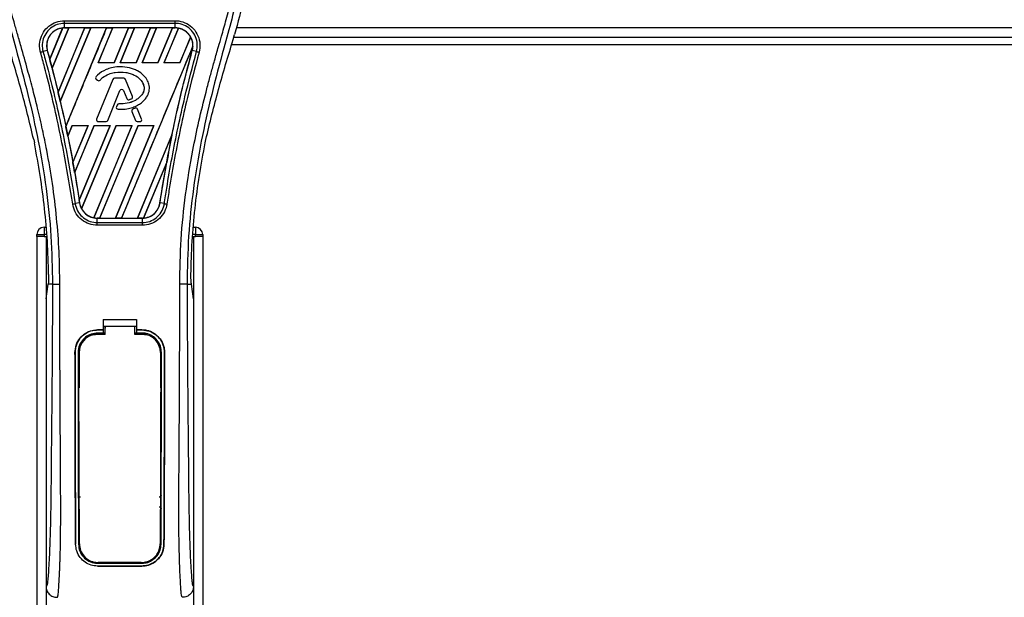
# Model space of a CAD drawing. Header units: millimetres. Extents: x 0 to 420, y 0 to 297.
# Tile 76 of 133: x 162 to 172, y 230 to 236. Entities that reach past the tile are written whole.
import ezdxf

# ---------------------------------------------------------------- set-up
doc = ezdxf.new("R2010")
doc.units = ezdxf.units.MM

msp = doc.modelspace()

# ---------------------------------------------------------------- linework, layer by layer
at = {"color": 7, "linetype": 'Continuous', "lineweight": 25}
for p, q in [((162.19048, 236.18309), (163.40122, 236.18309)), ((162.19048, 236.10409), (162.19048, 236.15362)), ((163.40122, 236.15362), (162.19048, 236.15362)), ((163.40122, 236.10409), (163.40122, 236.15362)), ((162.02906, 235.76083), (162.17055, 236.10273)), ((162.17122, 236.10305), (162.0291, 235.75994)), ((162.05461, 235.66339), (162.23712, 236.104)), ((162.23756, 236.10375), (162.05488, 235.66308)), ((162.41116, 236.10375), (162.12037, 235.40134)), ((162.1204, 235.40048), (162.4118, 236.104)), ((162.47731, 236.104), (162.14419, 235.29977)), ((162.14444, 235.29946), (162.47775, 236.10375)), ((163.40122, 236.10409), (162.19048, 236.10409)), ((162.19048, 236.104), (162.19048, 236.10409)), ((162.19048, 236.104), (162.23712, 236.104)), ((162.20512, 235.02514), (162.65199, 236.104)), ((162.23712, 236.104), (162.23756, 236.10375)), ((162.41116, 236.10375), (162.23756, 236.10375)), ((162.4118, 236.104), (162.41116, 236.10375)), ((162.4118, 236.104), (162.47731, 236.104)), ((162.47775, 236.10375), (162.47731, 236.104)), ((162.65135, 236.10375), (162.47775, 236.10375)), ((162.7175, 236.104), (162.55868, 235.72058)), ((162.55924, 235.72096), (162.71794, 236.10375)), ((162.65199, 236.104), (162.65135, 236.10375)), ((162.65199, 236.104), (162.7175, 236.104)), ((162.71794, 236.10375), (162.7175, 236.104)), ((162.89154, 236.10375), (162.71794, 236.10375)), ((162.89154, 236.10375), (162.73312, 235.72096)), ((162.73337, 235.72058), (162.89218, 236.104)), ((162.95769, 236.104), (162.79887, 235.72058)), ((162.79943, 235.72096), (162.95813, 236.10375)), ((162.89218, 236.104), (162.89154, 236.10375)), ((162.89218, 236.104), (162.95769, 236.104)), ((162.95813, 236.10375), (162.95769, 236.104)), ((163.13173, 236.10375), (162.95813, 236.10375)), ((163.13173, 236.10375), (162.97331, 235.72096)), ((162.97356, 235.72058), (163.13237, 236.104)), ((163.19788, 236.104), (163.03906, 235.72058)), ((163.03962, 235.72096), (163.19832, 236.10375)), ((163.13237, 236.104), (163.13173, 236.10375)), ((163.13237, 236.104), (163.19788, 236.104)), ((163.19832, 236.10375), (163.19788, 236.104)), ((163.37192, 236.10375), (163.19832, 236.10375)), ((163.37192, 236.10375), (163.2135, 235.72096)), ((163.21375, 235.72058), (163.37256, 236.104)), ((163.43672, 236.10074), (163.27925, 235.72058)), ((163.27981, 235.72096), (163.43712, 236.10041)), ((163.37256, 236.104), (163.37192, 236.10375)), ((163.37256, 236.104), (163.40122, 236.104)), ((163.40122, 236.104), (163.40122, 236.10409)), ((164.03628, 235.97548), (164.05235, 236.03167)), ((207.07305, 236.10388), (164.07001, 236.10388)), ((163.57099, 236.00435), (163.45369, 235.72096)), ((163.45394, 235.72058), (163.57138, 236.00411)), ((164.02064, 235.92232), (207.12242, 235.92232)), ((164.04415, 236.00301), (207.09891, 236.00301)), ((162.00247, 235.8573), (161.95626, 235.84525)), ((162.00281, 235.8574), (162.00247, 235.8573)), ((162.00281, 235.8574), (162.02906, 235.76083)), ((163.59606, 235.90554), (162.81568, 234.02154)), ((163.58889, 235.8574), (163.58924, 235.8573)), ((163.63545, 235.84525), (163.58924, 235.8573)), ((162.0291, 235.75994), (162.02906, 235.76083)), ((162.55924, 235.72096), (162.55868, 235.72058)), ((162.73337, 235.72058), (162.55868, 235.72058)), ((162.73312, 235.72096), (162.55924, 235.72096)), ((162.73337, 235.72058), (162.73312, 235.72096)), ((162.79943, 235.72096), (162.79887, 235.72058)), ((162.97356, 235.72058), (162.79887, 235.72058)), ((162.97331, 235.72096), (162.79943, 235.72096)), ((162.97356, 235.72058), (162.97331, 235.72096)), ((163.03962, 235.72096), (163.03906, 235.72058)), ((163.21375, 235.72058), (163.03906, 235.72058)), ((163.2135, 235.72096), (163.03962, 235.72096)), ((163.21375, 235.72058), (163.2135, 235.72096)), ((163.27981, 235.72096), (163.27925, 235.72058)), ((163.45394, 235.72058), (163.27925, 235.72058)), ((163.45369, 235.72096), (163.27981, 235.72096)), ((163.45394, 235.72058), (163.45369, 235.72096)), ((162.05488, 235.66308), (162.05461, 235.66339)), ((162.05488, 235.66308), (162.12037, 235.40134)), ((162.80073, 235.6785), (162.80073, 235.67864)), ((162.53654, 235.57062), (162.53643, 235.57072)), ((162.53881, 235.54169), (162.53872, 235.54158)), ((162.53872, 235.54158), (162.5519, 235.53058)), ((162.53881, 235.54169), (162.55199, 235.53069)), ((162.71929, 235.54054), (162.54208, 235.10652)), ((162.71942, 235.54048), (162.54221, 235.10646)), ((162.55199, 235.53069), (162.5519, 235.53058)), ((162.58029, 235.53295), (162.58039, 235.53286)), ((162.71942, 235.54048), (162.71929, 235.54054)), ((162.7382, 235.5531), (162.7382, 235.55324)), ((162.83905, 235.55324), (162.7382, 235.55324)), ((162.83905, 235.5531), (162.7382, 235.5531)), ((162.83905, 235.5531), (162.83905, 235.55324)), ((162.85783, 235.54048), (162.85796, 235.54054)), ((162.93392, 235.35414), (162.85783, 235.54048)), ((162.93405, 235.35419), (162.85796, 235.54054)), ((162.1204, 235.40048), (162.12037, 235.40134)), ((162.66395, 235.09113), (162.79738, 235.41794)), ((162.66408, 235.09107), (162.79751, 235.41789)), ((162.79738, 235.41794), (162.79751, 235.41789)), ((162.83546, 235.41794), (162.83533, 235.41789)), ((162.83533, 235.41789), (162.87129, 235.32983)), ((162.83546, 235.41794), (162.87142, 235.32988)), ((162.14444, 235.29946), (162.14419, 235.29977)), ((162.78533, 235.27124), (162.78533, 235.27138)), ((162.87142, 235.32988), (162.87129, 235.32983)), ((162.8961, 235.31815), (162.89614, 235.31801)), ((162.92286, 235.32771), (162.92291, 235.32758)), ((162.93392, 235.35414), (162.93405, 235.35419)), ((162.7665, 235.25884), (162.7593, 235.24162)), ((162.75943, 235.24157), (162.7593, 235.24162)), ((162.76663, 235.25879), (162.75943, 235.24157)), ((162.76663, 235.25879), (162.7665, 235.25884)), ((162.77696, 235.21348), (162.77695, 235.21334)), ((162.92912, 235.18854), (162.92899, 235.18849)), ((162.92899, 235.18849), (162.96876, 235.09107)), ((162.92912, 235.18854), (162.9689, 235.09113)), ((162.96416, 235.22542), (162.93984, 235.21498)), ((162.9399, 235.21485), (162.93984, 235.21498)), ((162.96421, 235.22529), (162.9399, 235.21485)), ((162.96421, 235.22529), (162.96416, 235.22542)), ((162.991, 235.21432), (162.99113, 235.21438)), ((163.03504, 235.10646), (162.991, 235.21432)), ((163.03517, 235.10652), (162.99113, 235.21438)), ((162.54221, 235.10646), (162.54208, 235.10652)), ((162.56099, 235.07851), (162.56099, 235.07837)), ((162.56099, 235.07851), (162.64517, 235.07851)), ((162.56099, 235.07837), (162.64517, 235.07837)), ((162.64517, 235.07851), (162.64517, 235.07837)), ((162.66395, 235.09113), (162.66408, 235.09107)), ((162.9689, 235.09113), (162.96876, 235.09107)), ((162.98767, 235.07851), (162.98767, 235.07837)), ((162.98767, 235.07851), (163.01626, 235.07851)), ((162.98767, 235.07837), (163.01626, 235.07837)), ((163.01626, 235.07851), (163.01626, 235.07837)), ((163.03504, 235.10646), (163.03517, 235.10652)), ((162.20512, 235.02514), (162.20511, 235.02606)), ((162.27458, 235.03469), (162.22698, 234.91977)), ((162.22724, 234.91943), (162.27482, 235.03433)), ((162.27458, 235.03469), (162.44926, 235.03469)), ((162.27458, 235.03469), (162.27482, 235.03433)), ((162.27482, 235.03433), (162.44872, 235.03433)), ((162.28244, 234.63195), (162.44926, 235.03469)), ((162.44872, 235.03433), (162.28245, 234.63303)), ((162.51477, 235.03469), (162.30212, 234.52132)), ((162.30241, 234.52091), (162.51501, 235.03433)), ((162.35136, 234.21848), (162.68945, 235.03469)), ((162.68891, 235.03433), (162.3514, 234.21982)), ((162.75496, 235.03469), (162.37749, 234.1234)), ((162.37792, 234.12313), (162.7552, 235.03433)), ((162.44872, 235.03433), (162.44926, 235.03469)), ((162.9291, 235.03433), (162.51104, 234.02549)), ((162.51147, 234.02513), (162.92964, 235.03469)), ((162.51477, 235.03469), (162.68945, 235.03469)), ((162.51477, 235.03469), (162.51501, 235.03433)), ((162.51501, 235.03433), (162.68891, 235.03433)), ((162.99515, 235.03469), (162.57549, 234.02154)), ((162.57617, 234.0218), (162.99539, 235.03433)), ((162.68891, 235.03433), (162.68945, 235.03469)), ((163.16929, 235.03433), (162.7497, 234.0218)), ((162.75017, 234.02154), (163.16983, 235.03469)), ((162.75496, 235.03469), (162.92964, 235.03469)), ((162.75496, 235.03469), (162.7552, 235.03433)), ((162.7552, 235.03433), (162.9291, 235.03433)), ((162.9291, 235.03433), (162.92964, 235.03469)), ((162.99515, 235.03469), (163.16983, 235.03469)), ((162.99515, 235.03469), (162.99539, 235.03433)), ((162.99539, 235.03433), (163.16929, 235.03433)), ((163.16929, 235.03433), (163.16983, 235.03469)), ((161.85454, 234.88078), (161.86164, 234.84706)), ((162.22724, 234.91943), (162.22698, 234.91977)), ((162.22724, 234.91943), (162.28245, 234.63303)), ((163.36698, 234.93174), (162.98989, 234.0218)), ((162.99036, 234.02154), (163.36696, 234.93074)), ((163.73006, 234.84706), (163.73716, 234.88078)), ((162.28244, 234.63195), (162.28245, 234.63303)), ((163.30969, 234.63433), (163.05605, 234.02198)), ((163.05676, 234.02229), (163.30899, 234.63158)), ((163.23546, 234.18768), (163.30899, 234.63158)), ((162.30241, 234.52091), (162.30212, 234.52132)), ((162.30241, 234.52091), (162.3514, 234.21982)), ((162.35589, 234.18763), (162.30849, 234.17985)), ((162.356, 234.18764), (162.35589, 234.18763)), ((163.23546, 234.18768), (163.23582, 234.18763)), ((163.28321, 234.17985), (163.23582, 234.18763)), ((162.54873, 234.02154), (162.54873, 234.02145)), ((162.57549, 234.02154), (162.54873, 234.02154)), ((162.54873, 233.97269), (162.54873, 234.02145)), ((162.54873, 234.02145), (163.04297, 234.02145)), ((162.57549, 234.02154), (162.57617, 234.0218)), ((162.57617, 234.0218), (162.7497, 234.0218)), ((162.7497, 234.0218), (162.75017, 234.02154)), ((162.81568, 234.02154), (162.75017, 234.02154)), ((162.81568, 234.02154), (162.81636, 234.0218)), ((162.81636, 234.0218), (162.98989, 234.0218)), ((162.98989, 234.0218), (162.99036, 234.02154)), ((163.04297, 234.02154), (162.99036, 234.02154)), ((163.04297, 234.02154), (163.04297, 234.02145)), ((163.04297, 233.97269), (163.04297, 234.02145)), ((161.96875, 233.92112), (161.96875, 233.84043)), ((161.96875, 233.92112), (161.99017, 233.92112)), ((162.54873, 233.97269), (163.04297, 233.97269)), ((163.04297, 233.94371), (162.54873, 233.94371)), ((163.60153, 233.92112), (163.62296, 233.92112)), ((163.62296, 233.92112), (163.62296, 233.84043)), ((161.88805, 233.84043), (161.96875, 233.84043)), ((161.88805, 233.82026), (161.88805, 233.84043)), ((161.88805, 233.82026), (161.88805, 199.92908)), ((161.96875, 233.82026), (161.88805, 233.82026)), ((161.96875, 233.84043), (161.96875, 233.82026)), ((161.99708, 233.84043), (161.96875, 233.84043)), ((161.96875, 233.82026), (161.99881, 233.82026)), ((161.98892, 233.82026), (161.98892, 199.92908)), ((161.98892, 233.82026), (161.99881, 233.82026)), ((163.59289, 233.82026), (163.60278, 233.82026)), ((163.59289, 233.82026), (163.62296, 233.82026)), ((163.62296, 233.84043), (163.59462, 233.84043)), ((163.60278, 233.82026), (163.60278, 199.92908)), ((163.62296, 233.82026), (163.62296, 233.84043)), ((163.62296, 233.84043), (163.70365, 233.84043)), ((163.70365, 233.82026), (163.62296, 233.82026)), ((163.70365, 233.84043), (163.70365, 233.82026)), ((163.70365, 233.82026), (163.70365, 199.92908)), ((161.98892, 233.1384), (162.01239, 233.29979)), ((162.01239, 233.29979), (162.01268, 233.30174)), ((162.05944, 233.29979), (162.01239, 233.29979)), ((163.53227, 233.29979), (163.57931, 233.29979)), ((163.57931, 233.29979), (163.57902, 233.30174)), ((163.60278, 233.1384), (163.57931, 233.29979)), ((161.98892, 233.1384), (161.98892, 229.99136)), ((163.60278, 233.1384), (163.60278, 229.99136)), ((162.61429, 232.91104), (162.97741, 232.91104)), ((162.61429, 232.91104), (162.61429, 232.79768)), ((162.97741, 232.91104), (162.97741, 232.79768)), ((162.55377, 232.79768), (162.61429, 232.79768)), ((162.55377, 232.79751), (162.55377, 232.79768)), ((162.61429, 232.79751), (162.55377, 232.79751)), ((162.61429, 232.83803), (162.63448, 232.83803)), ((162.61429, 232.79442), (162.61429, 232.76357)), ((162.63448, 232.83836), (162.95725, 232.83835)), ((162.63448, 232.83836), (162.63448, 232.81719)), ((162.95725, 232.83803), (162.97741, 232.83803)), ((162.97741, 232.79768), (163.03793, 232.79768)), ((163.03793, 232.79751), (162.97741, 232.79751)), ((162.97741, 232.79442), (162.97741, 232.76357)), ((163.03793, 232.79751), (163.03793, 232.79768)), ((162.61429, 232.76357), (162.55377, 232.76357)), ((162.55377, 232.76357), (162.55377, 232.75178)), ((162.55377, 232.75178), (162.63448, 232.75178)), ((162.63448, 232.76184), (162.61429, 232.76184)), ((162.97741, 232.76184), (162.95725, 232.76184)), ((162.95725, 232.75178), (163.03793, 232.75178)), ((163.03793, 232.76357), (162.97741, 232.76357)), ((163.03793, 232.76357), (163.03793, 232.75178)), ((162.30593, 232.5493), (162.30576, 232.5493)), ((162.33975, 232.54934), (162.35133, 232.54934)), ((162.35133, 232.54934), (162.35133, 232.16533)), ((163.24037, 232.54934), (163.24037, 232.16533)), ((163.25195, 232.54934), (163.24037, 232.54934)), ((163.28577, 232.5493), (163.28595, 232.5493)), ((162.35133, 230.83532), (162.35133, 230.45131)), ((163.24037, 230.83532), (163.24037, 230.45131)), ((162.3127, 230.45111), (162.31251, 230.45111)), ((162.34428, 230.45131), (162.35133, 230.45131)), ((163.24743, 230.45131), (163.24037, 230.45131)), ((163.279, 230.45111), (163.27919, 230.45111)), ((162.55377, 230.24351), (162.55377, 230.24634)), ((162.55377, 230.24351), (163.03793, 230.24351)), ((162.55377, 230.21291), (163.03793, 230.21291)), ((162.55377, 230.21291), (162.55377, 230.2127)), ((163.03793, 230.2127), (162.55377, 230.2127)), ((163.03793, 230.24351), (163.03793, 230.24634)), ((163.03793, 230.21291), (163.03793, 230.2127))]:
    msp.add_line(p, q, dxfattribs=at)
at = {"color": 7, "linetype": 'Continuous', "lineweight": 25, "flags": 128}
for points in [[(162.55377, 232.75178), (162.51428, 232.74789), (162.47802, 232.73707)], [(162.54169, 232.7496), (162.55379, 232.7496), (162.63448, 232.74959)], [(162.95725, 232.74958), (163.03791, 232.74959), (163.05002, 232.74959)]]:
    msp.add_lwpolyline(points, dxfattribs=at)
at = {"color": 7, "linetype": 'Continuous', "lineweight": 25}
for centre, radius, start, end in [((162.19048, 235.90913), 0.19487, 90, 95.672482), ((163.40122, 235.90913), 0.19487, 79.504419, 90), ((163.40122, 235.90913), 0.19487, 358.944799, 29.169256), ((148.38253, 232.1025), 14.12819, 14.59831, 15.003317), ((162.5518, 235.55726), 0.02043, 138.805903, 230.16689), ((162.5518, 235.55726), 0.02028, 138.805903, 230.16689), ((162.56498, 235.54626), 0.02043, 230.16689, 318.977091), ((162.56498, 235.54626), 0.02028, 230.16689, 318.977091), ((162.7382, 235.53282), 0.02043, 90, 157.790712), ((162.7382, 235.53282), 0.02028, 90, 157.790712), ((162.83905, 235.53282), 0.02043, 22.209291, 90), ((162.83905, 235.53282), 0.02028, 22.209291, 90), ((148.38253, 232.1025), 14.12819, 13.079561, 13.499245), ((162.81642, 235.41017), 0.02057, 22.209261, 157.790711), ((162.81642, 235.41017), 0.02043, 22.209261, 157.790711), ((162.78535, 235.25096), 0.02043, 90.034995, 157.290493), ((162.78535, 235.25096), 0.02028, 90.034995, 157.290493), ((162.8902, 235.33755), 0.02043, 202.209261, 286.934979), ((162.8902, 235.33755), 0.02028, 202.209261, 286.934979), ((162.91514, 235.34647), 0.02028, 292.378703, 22.209291), ((162.91514, 235.34647), 0.02043, 292.378703, 22.209291), ((162.77814, 235.23373), 0.02043, 157.290493, 266.671349), ((162.77814, 235.23373), 0.02028, 157.290493, 266.671349), ((162.9479, 235.19621), 0.02043, 113.245837, 202.209268), ((162.9479, 235.19621), 0.02028, 113.245837, 202.209268), ((162.97222, 235.20666), 0.02043, 22.209257, 113.245837), ((162.97222, 235.20666), 0.02028, 22.209257, 113.245837), ((162.56099, 235.0988), 0.02043, 157.790712, 270), ((162.56099, 235.0988), 0.02028, 157.790712, 270), ((162.64517, 235.0988), 0.02028, 270, 337.790711), ((162.64517, 235.0988), 0.02043, 270, 337.790711), ((162.98767, 235.0988), 0.02043, 202.209268, 270), ((162.98767, 235.0988), 0.02028, 202.209268, 270), ((163.01626, 235.0988), 0.02043, 270, 22.209257), ((163.01626, 235.0988), 0.02028, 270, 22.209257), ((148.38253, 232.1025), 14.12819, 11.50231, 11.938732), ((177.20917, 232.1025), 14.12819, 168.452296, 169.676611), ((148.38253, 232.1025), 14.12819, 9.857872, 10.313596), ((148.38253, 232.1025), 14.12819, 8.487123, 8.613574), ((162.54873, 234.2164), 0.19487, 188.487123, 208.505607), ((162.54873, 234.2164), 0.19487, 258.975145, 270), ((163.04297, 234.2164), 0.19487, 270, 273.848225), ((161.96875, 233.84043), 0.08069, 90, 180), ((163.62296, 233.84043), 0.08069, 0, 90), ((162.55377, 232.54934), 0.20244, 113.878461, 180), ((163.03793, 232.54934), 0.20244, 0, 90), ((162.55377, 230.45131), 0.20244, 180, 265.510795), ((163.03793, 230.45131), 0.20244, 274.489205, 0)]:
    msp.add_arc(centre, radius, start, end, dxfattribs=at)
for centre, major_axis, start_param, end_param in [((162.33881, 235.84769), (0.29669, -0.12289), 2.4758381, 2.47834817), ((163.29369, 235.95367), (0.21507, -0.08909), 1.2366218, 1.23887561), ((163.48402, 235.87484), (0.1656, -0.0686), 1.39562439, 1.39817632), ((163.22537, 235.98197), (0.35173, -0.14569), 0.21269966, 0.21779657), ((172.77925, 233.93744), (8.86053, -3.67015), 3.47055409, 3.47067314), ((190.16207, 226.73724), (25.90775, -10.73134), 3.26460707, 3.26472371), ((135.95755, 237.2491), (24.85186, -10.29398), 0.31874944, 0.31880635), ((162.46648, 234.25047), (0.16452, -0.06815), 4.52262937, 4.52551338), ((162.65681, 234.17164), (0.21616, -0.08954), 4.36914734, 4.3715621), ((162.89633, 234.27714), (0.2933, -0.12149), 5.59499393, 5.59764265)]:
    msp.add_ellipse(centre, major_axis=major_axis, ratio=0.86604739, start_param=start_param, end_param=end_param, dxfattribs=at)
for points, knots in [([(163.82434, 237.9064), (163.86955, 237.85584), (163.96092, 237.75367), (164.07612, 237.5652), (164.16397, 237.34248), (164.20306, 237.12102), (164.21036, 236.92568), (164.19893, 236.70474), (164.1507, 236.40451), (164.08727, 236.16402), (164.05235, 236.03167)], [0, 0, 0, 0, 0.10205403, 0.20624042, 0.33103623, 0.46071728, 0.54297105, 0.62526715, 0.79377332, 1, 1, 1, 1]), ([(161.71234, 237.78159), (161.70029, 237.76402), (161.66378, 237.71081), (161.60362, 237.60912), (161.54091, 237.47257), (161.49277, 237.32348), (161.45958, 237.14945), (161.44823, 236.95144), (161.46262, 236.73427), (161.50202, 236.48267), (161.56898, 236.19905), (161.67538, 235.82029), (161.79425, 235.37636), (161.90878, 234.86362), (161.99501, 234.34573), (162.05003, 233.82373), (162.0563, 233.4744), (162.05944, 233.29979)], [0, 0, 0, 0, 0.01713148, 0.05187885, 0.08678877, 0.12161717, 0.15673053, 0.20338813, 0.25034812, 0.29727092, 0.36741646, 0.43767728, 0.5502447, 0.66284727, 0.77534658, 0.88770737, 1, 1, 1, 1]), ([(162.13982, 233.29711), (162.13827, 233.41548), (162.1351, 233.65741), (162.10679, 234.02514), (162.06226, 234.39618), (162.00717, 234.71845), (161.95059, 234.99288), (161.90036, 235.21196), (161.84544, 235.42961), (161.78485, 235.65456), (161.73271, 235.83967), (161.69425, 235.9737), (161.67482, 236.04194), (161.65656, 236.10628), (161.64073, 236.16235), (161.62516, 236.21849), (161.61131, 236.27098), (161.59704, 236.32687), (161.5839, 236.3806), (161.57189, 236.43215), (161.56101, 236.48152), (161.54293, 236.56898), (161.52174, 236.69112), (161.50367, 236.85239), (161.49874, 237.00982), (161.50854, 237.16661), (161.53581, 237.31986), (161.57988, 237.46825), (161.63958, 237.6071), (161.69196, 237.70112), (161.72834, 237.75994), (161.74142, 237.78005), (161.74774, 237.78978)], [0, 0, 0, 0, 0.0757702, 0.15485711, 0.23590506, 0.31485054, 0.36399108, 0.41519555, 0.45865907, 0.50762015, 0.56426777, 0.58171923, 0.5968623, 0.60967945, 0.62453602, 0.63416312, 0.64698127, 0.65929869, 0.67111214, 0.6824202, 0.69322322, 0.70352316, 0.73970395, 0.77276709, 0.80790749, 0.84137847, 0.87484774, 0.91020132, 0.94506666, 0.98012916, 0.9903909, 1, 1, 1, 1]), ([(163.45188, 233.29711), (163.45479, 233.46121), (163.46062, 233.78935), (163.51138, 234.27924), (163.58143, 234.71005), (163.66045, 235.08323), (163.71768, 235.31856), (163.75778, 235.4725), (163.77658, 235.54312), (163.79508, 235.61121), (163.81348, 235.67781), (163.83277, 235.74678), (163.85373, 235.82095), (163.87922, 235.91012), (163.90634, 236.00476), (163.93436, 236.10356), (163.96148, 236.19916), (163.98937, 236.30478), (164.0166, 236.41626), (164.04889, 236.56543), (164.07874, 236.74493), (164.09466, 236.95843), (164.08732, 237.12313), (164.06988, 237.2414), (164.05432, 237.31693), (164.03427, 237.39277), (164.01057, 237.46495), (163.98259, 237.53607), (163.9516, 237.60395), (163.91792, 237.66909), (163.88149, 237.73149), (163.85675, 237.76939), (163.84344, 237.78978)], [0, 0, 0, 0, 0.105016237, 0.210000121, 0.3148093, 0.384175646, 0.454022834, 0.469749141, 0.485957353, 0.500782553, 0.514892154, 0.530168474, 0.546609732, 0.564206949, 0.589517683, 0.60961461, 0.629935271, 0.65313231, 0.67956677, 0.703448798, 0.750982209, 0.796278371, 0.841258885, 0.857708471, 0.87473965, 0.892246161, 0.910114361, 0.926193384, 0.945002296, 0.962976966, 0.980088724, 1, 1, 1, 1]), ([(163.87935, 237.7816), (163.89141, 237.76403), (163.92792, 237.71082), (163.98809, 237.60912), (164.05079, 237.47257), (164.09893, 237.32348), (164.13213, 237.14945), (164.14347, 236.95144), (164.12909, 236.73427), (164.08968, 236.48267), (164.02272, 236.19905), (163.91632, 235.82029), (163.79745, 235.37636), (163.68292, 234.86362), (163.59669, 234.34573), (163.54168, 233.82373), (163.5354, 233.4744), (163.53227, 233.29979)], [0, 0, 0, 0, 0.01713512, 0.05188236, 0.08679215, 0.12162042, 0.15673365, 0.20339108, 0.2503509, 0.29727352, 0.3674188, 0.43767936, 0.55024637, 0.66284852, 0.77534741, 0.88770778, 1, 1, 1, 1]), ([(161.92883, 235.83785), (161.92573, 235.85162), (161.9159, 235.89525), (161.92095, 235.97206), (161.95618, 236.05823), (162.01803, 236.12725), (162.09911, 236.17408), (162.16003, 236.18009), (162.19048, 236.18309)], [0, 0, 0, 0, 0.084823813, 0.268663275, 0.452209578, 0.635190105, 0.817669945, 1, 1, 1, 1]), ([(162.19048, 236.15362), (162.19048, 236.15362), (162.16342, 236.15362), (162.10883, 236.14437), (162.03639, 236.10426), (161.98101, 236.04228), (161.9491, 235.96532), (161.9453, 235.89679), (161.95291, 235.85742), (161.95626, 235.84525), (161.95626, 235.84525)], [0, 0, 0, 0, 0.00000543, 0.18210364, 0.36443631, 0.54739405, 0.7310397, 0.91506651, 0.99999457, 1, 1, 1, 1]), ([(163.40122, 236.18309), (163.41488, 236.18246), (163.45897, 236.18043), (163.53119, 236.15551), (163.60488, 236.09859), (163.65501, 236.0202), (163.67857, 235.929), (163.66811, 235.86824), (163.66287, 235.83787)], [0, 0, 0, 0, 0.08215471, 0.26513997, 0.44867114, 0.63249904, 0.81630092, 1, 1, 1, 1]), ([(163.63545, 235.84525), (163.63545, 235.84525), (163.64269, 235.8716), (163.64826, 235.9272), (163.62856, 236.0083), (163.58317, 236.07835), (163.51733, 236.12929), (163.45279, 236.15066), (163.41341, 236.15362), (163.40122, 236.15362), (163.40122, 236.15362)], [0, 0, 0, 0, 0.00000543, 0.18394327, 0.36788507, 0.55174361, 0.73517579, 0.91795463, 0.99999457, 1, 1, 1, 1]), ([(162.17055, 236.10273), (162.16845, 236.10249), (162.14471, 236.09979), (162.10017, 236.08571), (162.05347, 236.05084), (162.01833, 236.0052), (161.99671, 235.95111), (161.99376, 235.89695), (162.00072, 235.86654), (162.00281, 235.8574)], [0, 0, 0, 0, 0.01885318, 0.21282096, 0.40681661, 0.52835779, 0.72245962, 0.91656219, 1, 1, 1, 1]), ([(162.19048, 236.10409), (162.17544, 236.10309), (162.1455, 236.10108), (162.103, 236.08517), (162.06515, 236.06078), (162.03391, 236.02821), (162.01086, 235.98942), (161.99742, 235.94642), (161.99344, 235.90127), (161.99946, 235.87192), (162.00247, 235.8573)], [0, 0, 0, 0, 0.12569623, 0.25032569, 0.37528007, 0.50044089, 0.62515005, 0.75003778, 0.87547351, 1, 1, 1, 1]), ([(162.65135, 236.10375), (162.57703, 235.92416), (162.42836, 235.56493), (162.27953, 235.20571), (162.20511, 235.02606)], [0, 0, 0, 0, 0.49992198, 1, 1, 1, 1]), ([(163.58924, 235.8573), (163.59226, 235.87202), (163.5981, 235.90052), (163.59453, 235.94424), (163.5858, 235.97399), (163.57308, 236.00263), (163.55648, 236.02981), (163.52553, 236.06154), (163.48791, 236.08556), (163.44568, 236.10117), (163.41595, 236.10313), (163.40122, 236.10409)], [0, 0, 0, 0, 0.12529956, 0.24274151, 0.36337564, 0.383202, 0.50535928, 0.6278262, 0.7514156, 0.8768992, 1, 1, 1, 1]), ([(163.57099, 236.00435), (163.57057, 236.00509), (163.56341, 236.01771), (163.54181, 236.04709), (163.49744, 236.08332), (163.45672, 236.09486), (163.43712, 236.10041)], [0, 0, 0, 0, 0.01512501, 0.25683294, 0.64241317, 1, 1, 1, 1]), ([(161.85454, 234.88078), (161.81004, 235.06442), (161.72095, 235.432), (161.61063, 235.79422), (161.55543, 235.97548)], [0, 0, 0, 0, 0.499596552, 1, 1, 1, 1]), ([(163.73716, 234.88078), (163.78167, 235.06442), (163.87075, 235.432), (163.98107, 235.79422), (164.03628, 235.97548)], [0, 0, 0, 0, 0.49959655, 1, 1, 1, 1]), ([(162.28028, 234.17547), (162.25335, 234.34417), (162.2086, 234.62452), (162.10816, 235.1247), (162.0175, 235.51026), (161.94362, 235.78323), (161.92883, 235.83785)], [0, 0, 0, 0, 0.30143784, 0.50095323, 0.90014009, 1, 1, 1, 1]), ([(161.95626, 235.84525), (161.97108, 235.79054), (162.04518, 235.5171), (162.136, 235.13085), (162.23666, 234.62974), (162.28151, 234.34886), (162.30849, 234.17985)], [0, 0, 0, 0, 0.099838, 0.49902568, 0.69855338, 1, 1, 1, 1]), ([(162.00247, 235.8573), (162.03911, 235.71971), (162.11236, 235.44467), (162.20731, 235.02317), (162.29009, 234.60433), (162.33448, 234.3232), (162.35589, 234.18763)], [0, 0, 0, 0, 0.250119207, 0.500000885, 0.758883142, 1, 1, 1, 1]), ([(162.81636, 234.0218), (162.94621, 234.33547), (163.20592, 234.96285), (163.46584, 235.59018), (163.59581, 235.90387)], [0, 0, 0, 0, 0.49996212, 1, 1, 1, 1]), ([(163.23582, 234.18763), (163.25264, 234.29531), (163.28728, 234.51707), (163.35004, 234.8527), (163.42205, 235.19353), (163.50123, 235.52916), (163.56025, 235.74922), (163.58924, 235.8573)], [0, 0, 0, 0, 0.19147025, 0.39431229, 0.59975537, 0.80341344, 1, 1, 1, 1]), ([(163.28321, 234.17985), (163.29178, 234.23585), (163.33464, 234.51585), (163.40808, 234.90576), (163.51903, 235.40472), (163.59171, 235.67975), (163.63545, 235.84525)], [0, 0, 0, 0, 0.09978068, 0.49898343, 0.69852478, 1, 1, 1, 1]), ([(163.66287, 235.83787), (163.61925, 235.67264), (163.54676, 235.39808), (163.43602, 234.90002), (163.36274, 234.51085), (163.31998, 234.23137), (163.31143, 234.17549)], [0, 0, 0, 0, 0.30152184, 0.50104725, 0.90023015, 1, 1, 1, 1]), ([(163.36698, 234.93174), (163.37363, 234.96388), (163.40908, 235.13526), (163.47909, 235.44488), (163.55228, 235.71985), (163.58889, 235.8574)], [0, 0, 0, 0, 0.103403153, 0.551487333, 1, 1, 1, 1]), ([(163.58889, 235.8574), (163.59071, 235.86489), (163.59444, 235.88016), (163.59535, 235.89587), (163.59581, 235.90387)], [0, 0, 0, 0, 0.49021008, 1, 1, 1, 1]), ([(163.63545, 235.84525), (163.63735, 235.84475), (163.64115, 235.84375), (163.64796, 235.84193), (163.65526, 235.83995), (163.66034, 235.83856), (163.66287, 235.83787)], [0, 0, 0, 0, 0.24999993, 0.4999999, 0.74999993, 1, 1, 1, 1]), ([(162.80073, 235.67864), (162.79427, 235.67854), (162.76187, 235.67803), (162.7089, 235.67015), (162.62945, 235.64424), (162.57204, 235.60914), (162.5417, 235.5764), (162.53643, 235.57072)], [0, 0, 0, 0, 0.06609822, 0.33160936, 0.54333981, 0.9207225, 1, 1, 1, 1]), ([(162.80073, 235.6785), (162.79427, 235.6784), (162.76187, 235.67789), (162.70891, 235.67001), (162.62949, 235.6441), (162.57211, 235.60902), (162.54179, 235.5763), (162.53654, 235.57062)], [0, 0, 0, 0, 0.06612533, 0.33174621, 0.54346998, 0.92083251, 1, 1, 1, 1]), ([(162.58029, 235.53295), (162.58468, 235.5377), (162.6064, 235.56116), (162.64478, 235.58579), (162.69761, 235.60681), (162.76527, 235.62253), (162.83943, 235.62191), (162.90814, 235.60693), (162.96408, 235.58519), (163.01543, 235.54907), (163.0499, 235.49995), (163.06381, 235.45547), (163.05946, 235.41084), (163.0365, 235.36519), (162.99878, 235.331), (162.94604, 235.2967), (162.87486, 235.27417), (162.81581, 235.27224), (162.78533, 235.27124)], [0, 0, 0, 0, 0.0204778, 0.1012315, 0.14114165, 0.20052203, 0.32023693, 0.37207253, 0.42271712, 0.50980598, 0.56612009, 0.61013002, 0.65451907, 0.7046271, 0.7684678, 0.81321127, 0.90360048, 1, 1, 1, 1]), ([(162.58039, 235.53286), (162.58479, 235.5376), (162.60649, 235.56106), (162.64486, 235.58567), (162.69767, 235.60668), (162.76531, 235.62239), (162.83943, 235.62177), (162.90811, 235.60679), (162.96402, 235.58506), (163.01533, 235.54897), (163.04977, 235.49989), (163.06367, 235.45546), (163.05932, 235.41088), (163.03638, 235.36527), (162.99869, 235.33111), (162.94599, 235.29683), (162.87483, 235.27431), (162.8158, 235.27238), (162.78533, 235.27138)], [0, 0, 0, 0, 0.02048996, 0.10125048, 0.14116394, 0.20055634, 0.32029537, 0.37213253, 0.42278108, 0.50986835, 0.56615956, 0.61014415, 0.65450811, 0.70459536, 0.76841991, 0.8131655, 0.90355907, 1, 1, 1, 1]), ([(162.77695, 235.21334), (162.7834, 235.21305), (162.81576, 235.21159), (162.87001, 235.21567), (162.93534, 235.23186), (162.98852, 235.25483), (163.03103, 235.28194), (163.06411, 235.31212), (163.09562, 235.35206), (163.12051, 235.40614), (163.12138, 235.4707), (163.10476, 235.5192), (163.08256, 235.5559), (163.04874, 235.5956), (163.00133, 235.62983), (162.94669, 235.65434), (162.88382, 235.67375), (162.83422, 235.67667), (162.80073, 235.67864)], [0, 0, 0, 0, 0.02165103, 0.10858224, 0.18115516, 0.24641733, 0.30191976, 0.3494146, 0.3957935, 0.47204322, 0.54418912, 0.60642253, 0.64145008, 0.68756644, 0.78047589, 0.83428433, 0.88806573, 1, 1, 1, 1]), ([(162.77696, 235.21348), (162.78341, 235.21319), (162.81577, 235.21173), (162.87001, 235.21581), (162.93532, 235.23201), (162.98847, 235.25497), (163.03096, 235.28206), (163.06402, 235.31223), (163.0955, 235.35214), (163.12037, 235.40618), (163.12123, 235.47069), (163.10463, 235.51915), (163.08244, 235.55582), (163.04863, 235.59551), (163.00125, 235.62971), (162.94664, 235.65421), (162.88379, 235.67361), (162.83421, 235.67653), (162.80073, 235.6785)], [0, 0, 0, 0, 0.02166192, 0.10863705, 0.18121596, 0.24648097, 0.30198015, 0.34947193, 0.39584462, 0.4720735, 0.54419751, 0.6064107, 0.64143077, 0.68754489, 0.78044966, 0.83426027, 0.88804384, 1, 1, 1, 1]), ([(162.14444, 235.29946), (162.16496, 235.20911), (162.18564, 235.11808), (162.20496, 235.02675), (162.20511, 235.02606)], [0, 0, 0, 0, 0.99248461, 1, 1, 1, 1]), ([(162.8961, 235.31815), (162.89918, 235.31912), (162.90524, 235.32103), (162.91416, 235.32422), (162.91996, 235.32655), (162.92286, 235.32771)], [0, 0, 0, 0, 0.3407852, 0.67023241, 1, 1, 1, 1]), ([(162.89614, 235.31801), (162.89922, 235.31898), (162.90528, 235.32089), (162.91421, 235.32409), (162.92001, 235.32642), (162.92291, 235.32758)], [0, 0, 0, 0, 0.34062478, 0.67015208, 1, 1, 1, 1]), ([(162.01708, 233.40546), (162.01376, 233.52578), (162.00712, 233.76668), (161.97491, 234.12777), (161.928, 234.48848), (161.88377, 234.72746), (161.86164, 234.84706)], [0, 0, 0, 0, 0.24865667, 0.49787981, 0.74870525, 1, 1, 1, 1]), ([(163.57463, 233.40546), (163.57794, 233.52578), (163.58459, 233.76668), (163.61679, 234.12777), (163.6637, 234.48848), (163.70793, 234.72746), (163.73006, 234.84706)], [0, 0, 0, 0, 0.24865667, 0.49787981, 0.74870525, 1, 1, 1, 1]), ([(162.54873, 233.94371), (162.54211, 233.94386), (162.50511, 233.94471), (162.43814, 233.96166), (162.36093, 234.01249), (162.30265, 234.08611), (162.28773, 234.14568), (162.28028, 234.17547)], [0, 0, 0, 0, 0.05165531, 0.28853663, 0.52557796, 0.76279245, 1, 1, 1, 1]), ([(162.30849, 234.17985), (162.30849, 234.17985), (162.31251, 234.15293), (162.32983, 234.10004), (162.38045, 234.03411), (162.44995, 233.9886), (162.50974, 233.97389), (162.54281, 233.9727), (162.54873, 233.97269), (162.54873, 233.97269)], [0, 0, 0, 0, 0.00000704, 0.23735575, 0.47458603, 0.71157554, 0.94835273, 0.99999296, 1, 1, 1, 1]), ([(162.35589, 234.18763), (162.36168, 234.16509), (162.37325, 234.12003), (162.41905, 234.06591), (162.47933, 234.02864), (162.5256, 234.02385), (162.54873, 234.02145)], [0, 0, 0, 0, 0.2501533, 0.5000796, 0.75002625, 1, 1, 1, 1]), ([(162.37792, 234.12313), (162.38952, 234.10598), (162.41339, 234.07067), (162.4624, 234.03854), (162.49726, 234.02919), (162.51104, 234.02549)], [0, 0, 0, 0, 0.36351296, 0.74828446, 1, 1, 1, 1]), ([(163.04297, 234.02145), (163.06612, 234.02385), (163.1124, 234.02864), (163.17269, 234.06594), (163.21846, 234.12005), (163.23003, 234.1651), (163.23582, 234.18763)], [0, 0, 0, 0, 0.250127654, 0.500043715, 0.750000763, 1, 1, 1, 1]), ([(163.04297, 233.97269), (163.04297, 233.97269), (163.07011, 233.97269), (163.12484, 233.98197), (163.1974, 234.02219), (163.2527, 234.08414), (163.2762, 234.14121), (163.28232, 234.17389), (163.28321, 234.17985), (163.28321, 234.17985)], [0, 0, 0, 0, 0.00000703, 0.23661607, 0.47331896, 0.71021902, 0.94740356, 0.99999297, 1, 1, 1, 1]), ([(163.31143, 234.17549), (163.31029, 234.16884), (163.30398, 234.13224), (163.27729, 234.06839), (163.21572, 233.99952), (163.13447, 233.95271), (163.07347, 233.94671), (163.04297, 233.94371)], [0, 0, 0, 0, 0.05254944, 0.28964866, 0.52653454, 0.76329254, 1, 1, 1, 1]), ([(163.05676, 234.02229), (163.06065, 234.02264), (163.08623, 234.02495), (163.12466, 234.03709), (163.17297, 234.06825), (163.21153, 234.11199), (163.23027, 234.15741), (163.23471, 234.18328), (163.23546, 234.18768)], [0, 0, 0, 0, 0.04473543, 0.29406636, 0.45008803, 0.69948017, 0.94887169, 1, 1, 1, 1]), ([(163.28321, 234.17985), (163.28516, 234.17954), (163.28907, 234.17891), (163.29607, 234.17781), (163.30359, 234.17666), (163.30882, 234.17588), (163.31143, 234.17549)], [0, 0, 0, 0, 0.25, 0.5, 0.75, 1, 1, 1, 1]), ([(162.01708, 233.40546), (162.01713, 233.39196), (162.01722, 233.36495), (162.01562, 233.32737), (162.01368, 233.31047), (162.01268, 233.30174)], [0, 0, 0, 0, 0.32600015, 0.65198214, 1, 1, 1, 1]), ([(163.57902, 233.30174), (163.57808, 233.30989), (163.57619, 233.32618), (163.5745, 233.36332), (163.57458, 233.39119), (163.57463, 233.40546)], [0, 0, 0, 0, 0.32777673, 0.65559959, 1, 1, 1, 1]), ([(162.05944, 233.29979), (162.05889, 233.13925), (162.05782, 232.82827), (162.05502, 232.36274), (162.05109, 231.90263), (162.04705, 231.53127), (162.04462, 231.2519), (162.04294, 231.06464), (162.04066, 230.87959), (162.03758, 230.70409), (162.03365, 230.54523), (162.02875, 230.40391), (162.02287, 230.27578), (162.01637, 230.1681), (162.01084, 230.09227), (162.00675, 230.0474), (162.00377, 230.02314), (162.00057, 230.00738), (161.99564, 229.99288), (161.99167, 229.99198), (161.98892, 229.99136)], [0, 0, 0, 0, 0.1345803, 0.26068914, 0.39082578, 0.52181644, 0.5741497, 0.62601194, 0.67949707, 0.73064361, 0.77586761, 0.81764306, 0.85781887, 0.89689395, 0.92715545, 0.94043218, 0.95125664, 0.96201285, 0.97370949, 1, 1, 1, 1]), ([(162.05944, 233.29979), (162.06128, 233.29947), (162.0651, 233.2988), (162.08408, 233.29793), (162.11023, 233.2973), (162.13019, 233.29717), (162.13982, 233.29711)], [0, 0, 0, 0, 0.241201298, 0.5, 0.758798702, 1, 1, 1, 1]), ([(162.11037, 229.87032), (162.11295, 229.87186), (162.11834, 229.8751), (162.12355, 229.91164), (162.12766, 229.97077), (162.13089, 230.0257), (162.13339, 230.06866), (162.13459, 230.08969), (162.13574, 230.11113), (162.13724, 230.14285), (162.13931, 230.19085), (162.14118, 230.24058), (162.14287, 230.29203), (162.14438, 230.34521), (162.1457, 230.40011), (162.14682, 230.45673), (162.14789, 230.52145), (162.14872, 230.5994), (162.1492, 230.69592), (162.14937, 230.80978), (162.1492, 230.94126), (162.14871, 231.0904), (162.14788, 231.25686), (162.14669, 231.44123), (162.14533, 231.63577), (162.14409, 231.83605), (162.14301, 232.03727), (162.1421, 232.24157), (162.14134, 232.44642), (162.14072, 232.6461), (162.14026, 232.83308), (162.13995, 232.99451), (162.13978, 233.12512), (162.13971, 233.2212), (162.13979, 233.27539), (162.13982, 233.29711)], [0, 0, 0, 0, 0.02986047, 0.06266095, 0.08242073, 0.10650547, 0.12143626, 0.12695657, 0.12773589, 0.14293112, 0.15821723, 0.17362228, 0.18917505, 0.20490438, 0.2208385, 0.23700443, 0.25342734, 0.27554603, 0.30200675, 0.3328988, 0.36832022, 0.40833927, 0.45294647, 0.50201235, 0.55632687, 0.60932845, 0.66308947, 0.71802302, 0.77332566, 0.82736973, 0.87805173, 0.92309599, 0.95662599, 0.98261795, 1, 1, 1, 1]), ([(163.48133, 229.87032), (163.47859, 229.87197), (163.47442, 229.87447), (163.47017, 229.89683), (163.46695, 229.92705), (163.46362, 229.97511), (163.46001, 230.03549), (163.45616, 230.10589), (163.45227, 230.19056), (163.44871, 230.29203), (163.44589, 230.40045), (163.44314, 230.5529), (163.44217, 230.6835), (163.4419, 230.78688), (163.44185, 230.82197), (163.44184, 230.8578), (163.44187, 230.89438), (163.44195, 230.9317), (163.44206, 230.97642), (163.4424, 231.04102), (163.4428, 231.10662), (163.44319, 231.16766), (163.44349, 231.21283), (163.44381, 231.26228), (163.44418, 231.31598), (163.44457, 231.37392), (163.44548, 231.50667), (163.44697, 231.72578), (163.44862, 232.02874), (163.44992, 232.34641), (163.4514, 232.65905), (163.45261, 232.97672), (163.45213, 233.18737), (163.45188, 233.29711)], [0, 0, 0, 0, 0.030960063, 0.047093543, 0.063329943, 0.085979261, 0.107265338, 0.127838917, 0.158305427, 0.18925247, 0.220909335, 0.253496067, 0.318825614, 0.328141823, 0.337638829, 0.347317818, 0.357179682, 0.367224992, 0.377453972, 0.393248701, 0.419253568, 0.430203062, 0.442295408, 0.455529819, 0.469903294, 0.485410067, 0.502041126, 0.576499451, 0.661601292, 0.745596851, 0.831404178, 0.912163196, 1, 1, 1, 1]), ([(163.53227, 233.29979), (163.53042, 233.29947), (163.52661, 233.2988), (163.50762, 233.29793), (163.48147, 233.2973), (163.46151, 233.29717), (163.45188, 233.29711)], [0, 0, 0, 0, 0.241201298, 0.5, 0.758798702, 1, 1, 1, 1]), ([(163.53227, 233.29979), (163.53282, 233.13925), (163.53388, 232.82827), (163.53668, 232.36274), (163.54062, 231.90263), (163.54465, 231.53127), (163.54708, 231.2519), (163.54876, 231.06464), (163.55104, 230.87959), (163.55412, 230.70409), (163.55806, 230.54523), (163.56296, 230.40391), (163.56884, 230.27578), (163.57533, 230.1681), (163.58086, 230.09227), (163.58496, 230.0474), (163.58793, 230.02314), (163.59113, 230.00738), (163.59607, 229.99288), (163.60004, 229.99198), (163.60278, 229.99136)], [0, 0, 0, 0, 0.1345803, 0.26068914, 0.39082578, 0.52181644, 0.5741497, 0.62601194, 0.67949707, 0.73064361, 0.77586761, 0.81764306, 0.85781887, 0.89689395, 0.92715545, 0.94043218, 0.95125664, 0.96201285, 0.97370949, 1, 1, 1, 1]), ([(162.30576, 232.5493), (162.30846, 232.57721), (162.31386, 232.63302), (162.35658, 232.70748), (162.41955, 232.76367), (162.48935, 232.79344), (162.53547, 232.79648), (162.55377, 232.79768)], [0, 0, 0, 0, 0.21484424, 0.42969442, 0.64442885, 0.85887751, 1, 1, 1, 1]), ([(162.55377, 232.79751), (162.52594, 232.79477), (162.47027, 232.78931), (162.39608, 232.74667), (162.34003, 232.68393), (162.31015, 232.61412), (162.30714, 232.56784), (162.30593, 232.5493)], [0, 0, 0, 0, 0.21409502, 0.42818727, 0.64232122, 0.8567424, 1, 1, 1, 1]), ([(162.63448, 232.74959), (162.63448, 232.75466), (162.63448, 232.78424), (162.63448, 232.81383), (162.63448, 232.83836)], [0, 0, 0, 0, 0.17124186, 1, 1, 1, 1]), ([(162.63448, 232.7486), (162.63448, 232.75373), (162.63448, 232.77659), (162.63448, 232.79946), (162.63448, 232.81719)], [0, 0, 0, 0, 0.224449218, 1, 1, 1, 1]), ([(162.95725, 232.83835), (162.95725, 232.81383), (162.95725, 232.78424), (162.95725, 232.75465), (162.95725, 232.74958)], [0, 0, 0, 0, 0.82861496, 1, 1, 1, 1]), ([(163.03793, 232.79768), (163.06578, 232.79495), (163.12147, 232.78948), (163.19574, 232.74683), (163.25184, 232.68402), (163.28173, 232.61414), (163.28474, 232.56783), (163.28595, 232.5493)], [0, 0, 0, 0, 0.21404171, 0.42807797, 0.64237324, 0.85687776, 1, 1, 1, 1]), ([(163.28577, 232.5493), (163.28307, 232.57719), (163.27768, 232.63296), (163.23498, 232.70734), (163.17208, 232.7635), (163.10234, 232.79326), (163.05624, 232.7963), (163.03793, 232.79751)], [0, 0, 0, 0, 0.21484786, 0.42970589, 0.64426936, 0.85875712, 1, 1, 1, 1]), ([(162.55377, 232.76357), (162.52973, 232.76121), (162.48166, 232.75649), (162.41758, 232.71967), (162.36918, 232.66547), (162.3434, 232.60521), (162.34079, 232.56529), (162.33975, 232.54934)], [0, 0, 0, 0, 0.21417222, 0.42834084, 0.64261733, 0.85715137, 1, 1, 1, 1]), ([(162.34743, 232.55623), (162.34954, 232.57786), (162.35375, 232.62114), (162.38688, 232.67882), (162.43573, 232.72257), (162.49044, 232.74611), (162.52694, 232.74859), (162.54169, 232.7496)], [0, 0, 0, 0, 0.21332767, 0.42668289, 0.6395459, 0.85438224, 1, 1, 1, 1]), ([(163.25195, 232.54934), (163.24961, 232.57342), (163.24492, 232.6216), (163.20801, 232.68583), (163.15364, 232.73429), (163.09344, 232.75993), (163.05369, 232.76254), (163.03793, 232.76357)], [0, 0, 0, 0, 0.21496655, 0.42994117, 0.6447022, 0.85915687, 1, 1, 1, 1]), ([(163.05002, 232.74959), (163.07192, 232.74744), (163.11572, 232.74314), (163.17404, 232.70968), (163.21795, 232.66046), (163.24103, 232.60612), (163.24335, 232.57033), (163.24426, 232.55622)], [0, 0, 0, 0, 0.21559171, 0.43122749, 0.64589381, 0.86039202, 1, 1, 1, 1]), ([(162.31251, 230.45111), (162.31206, 230.50322), (162.31114, 230.60747), (162.30988, 230.82455), (162.30863, 231.23105), (162.3073, 231.82488), (162.30627, 232.30781), (162.30576, 232.5493)], [0, 0, 0, 0, 0.077742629, 0.15552937, 0.313983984, 0.656963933, 1, 1, 1, 1]), ([(162.30593, 232.5493), (162.30626, 232.37382), (162.30691, 232.02288), (162.30817, 231.58569), (162.30891, 231.23456), (162.30954, 230.97038), (162.31059, 230.7061), (162.312, 230.53605), (162.3127, 230.45111)], [0, 0, 0, 0, 0.24901636, 0.49801524, 0.62291271, 0.7477829, 0.87402577, 1, 1, 1, 1]), ([(162.33975, 232.54934), (162.33996, 232.37387), (162.34037, 232.02284), (162.34124, 231.5856), (162.34174, 231.23444), (162.34219, 230.97037), (162.34286, 230.7062), (162.34381, 230.53622), (162.34428, 230.45131)], [0, 0, 0, 0, 0.24901762, 0.49818496, 0.62304083, 0.74786943, 0.87406878, 1, 1, 1, 1]), ([(162.35393, 230.4554), (162.35361, 230.52098), (162.35297, 230.65282), (162.35197, 230.92873), (162.3508, 231.35189), (162.34913, 231.91728), (162.348, 232.34325), (162.34743, 232.55623)], [0, 0, 0, 0, 0.09737032, 0.1957761, 0.3958911, 0.69794946, 1, 1, 1, 1]), ([(163.24426, 232.55622), (163.24386, 232.40133), (163.24305, 232.09146), (163.24155, 231.58629), (163.24034, 231.13563), (163.23911, 230.74123), (163.23822, 230.55059), (163.23777, 230.4554)], [0, 0, 0, 0, 0.21957836, 0.43928454, 0.71860535, 0.85948905, 1, 1, 1, 1]), ([(163.24743, 230.45131), (163.24772, 230.50021), (163.2483, 230.59802), (163.2491, 230.80161), (163.25, 231.20431), (163.2509, 231.805), (163.2516, 232.30121), (163.25195, 232.54934)], [0, 0, 0, 0, 0.073083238, 0.146203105, 0.29507527, 0.647495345, 1, 1, 1, 1]), ([(163.279, 230.45111), (163.27944, 230.5), (163.2803, 230.59781), (163.28153, 230.8014), (163.28275, 231.16105), (163.28399, 231.76197), (163.28511, 232.25805), (163.28577, 232.5493)], [0, 0, 0, 0, 0.07307777, 0.14619217, 0.29505614, 0.58611958, 1, 1, 1, 1]), ([(163.28595, 232.5493), (163.28562, 232.37383), (163.28497, 232.02289), (163.28371, 231.58573), (163.28297, 231.23462), (163.28234, 230.97048), (163.2813, 230.70628), (163.27989, 230.53611), (163.27919, 230.45111)], [0, 0, 0, 0, 0.24904151, 0.49806581, 0.62297227, 0.74785232, 0.8740546, 1, 1, 1, 1]), ([(162.34214, 232.15545), (162.34215, 232.1492), (162.34221, 232.10848), (162.34228, 232.06166), (162.34235, 232.02111), (162.34236, 232.01501)], [0, 0, 0, 0, 0.13342373, 0.86966555, 1, 1, 1, 1]), ([(162.34855, 232.14109), (162.34799, 232.14153), (162.34564, 232.14338), (162.34297, 232.14839), (162.34242, 232.15304), (162.34214, 232.15545)], [0, 0, 0, 0, 0.13324279, 0.55133919, 1, 1, 1, 1]), ([(163.24956, 232.15545), (163.24932, 232.1532), (163.24882, 232.1487), (163.24626, 232.14366), (163.24383, 232.14167), (163.24316, 232.14113)], [0, 0, 0, 0, 0.41973082, 0.83946144, 1, 1, 1, 1]), ([(162.34236, 232.01501), (162.34259, 232.01727), (162.34307, 232.02179), (162.34566, 232.0269), (162.34814, 232.02893), (162.34886, 232.02951)], [0, 0, 0, 0, 0.4160512, 0.83216248, 1, 1, 1, 1]), ([(163.24285, 232.02954), (163.24345, 232.02907), (163.24582, 232.0272), (163.24853, 232.02213), (163.24907, 232.01745), (163.24935, 232.01501)], [0, 0, 0, 0, 0.13947935, 0.55064593, 1, 1, 1, 1]), ([(162.34409, 230.9876), (162.34467, 230.98824), (162.346, 230.98972), (162.34821, 230.99207), (162.35004, 230.99398), (162.35113, 230.99507), (162.35133, 230.99528)], [0, 0, 0, 0, 0.23956999, 0.55102427, 0.91424593, 1, 1, 1, 1]), ([(162.34409, 230.9876), (162.3441, 230.98128), (162.34419, 230.93904), (162.34431, 230.89068), (162.34442, 230.84877), (162.34444, 230.8426)], [0, 0, 0, 0, 0.130471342, 0.871974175, 1, 1, 1, 1]), ([(162.36649, 230.9676), (162.36422, 230.96757), (162.35968, 230.96752), (162.35331, 230.97029), (162.34822, 230.97484), (162.34476, 230.98085), (162.34431, 230.98536), (162.34409, 230.9876)], [0, 0, 0, 0, 0.19951847, 0.39901593, 0.59909925, 0.800284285, 1, 1, 1, 1]), ([(163.24761, 230.9876), (163.24738, 230.98533), (163.24692, 230.98078), (163.2434, 230.97473), (163.23823, 230.97018), (163.23186, 230.9675), (163.22739, 230.96757), (163.22521, 230.9676)], [0, 0, 0, 0, 0.20232456, 0.40465391, 0.60676591, 0.80798769, 1, 1, 1, 1]), ([(163.24037, 230.99528), (163.24145, 230.99417), (163.24341, 230.99217), (163.24583, 230.98958), (163.24716, 230.98811), (163.24761, 230.9876)], [0, 0, 0, 0, 0.44897492, 0.81219661, 1, 1, 1, 1]), ([(163.24726, 230.8426), (163.24728, 230.84877), (163.2474, 230.89068), (163.24751, 230.93904), (163.2476, 230.98128), (163.24761, 230.9876)], [0, 0, 0, 0, 0.12802583, 0.86952866, 1, 1, 1, 1]), ([(163.22503, 230.86272), (163.22728, 230.86274), (163.23177, 230.86278), (163.23807, 230.86003), (163.24311, 230.85553), (163.24659, 230.8495), (163.24704, 230.84493), (163.24726, 230.8426)], [0, 0, 0, 0, 0.19724551, 0.39447933, 0.59223857, 0.79226576, 1, 1, 1, 1]), ([(162.35133, 230.83532), (162.35029, 230.83639), (162.34836, 230.83835), (162.34606, 230.84081), (162.34481, 230.84219), (162.34444, 230.8426)], [0, 0, 0, 0, 0.45621527, 0.83859166, 1, 1, 1, 1]), ([(163.24726, 230.8426), (163.24677, 230.84206), (163.24552, 230.84068), (163.24339, 230.83841), (163.24159, 230.83655), (163.24054, 230.83549), (163.24037, 230.83532)], [0, 0, 0, 0, 0.21590466, 0.54378388, 0.92616023, 1, 1, 1, 1]), ([(162.55377, 230.2127), (162.52916, 230.21492), (162.48001, 230.21934), (162.41353, 230.25328), (162.35845, 230.30534), (162.3204, 230.37362), (162.31506, 230.42612), (162.31251, 230.45111)], [0, 0, 0, 0, 0.18670177, 0.37291244, 0.57220541, 0.79637715, 1, 1, 1, 1]), ([(162.34428, 230.45131), (162.34712, 230.4261), (162.35282, 230.37569), (162.39419, 230.31046), (162.45395, 230.26365), (162.51222, 230.24505), (162.54534, 230.24382), (162.55377, 230.24351)], [0, 0, 0, 0, 0.23659066, 0.47309548, 0.70946839, 0.92599164, 1, 1, 1, 1]), ([(162.35393, 230.4554), (162.35666, 230.43094), (162.36212, 230.38202), (162.40216, 230.31849), (162.46019, 230.27249), (162.51779, 230.25339), (162.55128, 230.25203), (162.56047, 230.25166)], [0, 0, 0, 0, 0.23335856, 0.46661537, 0.70047597, 0.91774807, 1, 1, 1, 1]), ([(163.03123, 230.25166), (163.05264, 230.2536), (163.09542, 230.2575), (163.15314, 230.28738), (163.20026, 230.33284), (163.23168, 230.39108), (163.23583, 230.4349), (163.23777, 230.4554)], [0, 0, 0, 0, 0.19058684, 0.38074779, 0.58209058, 0.80451059, 1, 1, 1, 1]), ([(163.03793, 230.24351), (163.0594, 230.24545), (163.10229, 230.24932), (163.16024, 230.27911), (163.20798, 230.32461), (163.24079, 230.38406), (163.24528, 230.42955), (163.24743, 230.45131)], [0, 0, 0, 0, 0.18736343, 0.37427336, 0.57331767, 0.79581034, 1, 1, 1, 1]), ([(163.27919, 230.45111), (163.27582, 230.42214), (163.26908, 230.3642), (163.22139, 230.28943), (163.15258, 230.23568), (163.08544, 230.21441), (163.0474, 230.21304), (163.03793, 230.2127)], [0, 0, 0, 0, 0.23624264, 0.47234031, 0.70986267, 0.92782366, 1, 1, 1, 1]), ([(163.03793, 230.21291), (163.06244, 230.2151), (163.1114, 230.21949), (163.1776, 230.25317), (163.23263, 230.30487), (163.27097, 230.3731), (163.2764, 230.42586), (163.279, 230.45111)], [0, 0, 0, 0, 0.18580177, 0.37109435, 0.56959525, 0.79396529, 1, 1, 1, 1]), ([(163.03123, 230.25166), (163.02237, 230.25166), (162.9359, 230.25166), (162.77899, 230.25166), (162.63093, 230.25166), (162.56047, 230.25166)], [0, 0, 0, 0, 0.05646486, 0.55100991, 1, 1, 1, 1]), ([(161.98892, 229.99136), (161.99075, 229.97548), (161.99441, 229.94372), (162.02254, 229.90374), (162.06266, 229.8758), (162.09445, 229.87217), (162.11037, 229.87035)], [0, 0, 0, 0, 0.24994591, 0.49973814, 0.74942403, 1, 1, 1, 1]), ([(163.60278, 229.99136), (163.60095, 229.97548), (163.59729, 229.94372), (163.56917, 229.90374), (163.52904, 229.8758), (163.49725, 229.87217), (163.48133, 229.87035)], [0, 0, 0, 0, 0.249945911, 0.499738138, 0.749424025, 1, 1, 1, 1])]:
    msp.add_open_spline(points, degree=3, knots=knots, dxfattribs=at)
for points in [[(162.19048, 236.15362), (162.19048, 236.15568), (162.19048, 236.15979), (162.19048, 236.16713), (162.19048, 236.17498), (162.19048, 236.18039), (162.19048, 236.18309)], [(163.40122, 236.15362), (163.40122, 236.15568), (163.40122, 236.15979), (163.40122, 236.16713), (163.40122, 236.17498), (163.40122, 236.18039), (163.40122, 236.18309)], [(161.92883, 235.83785), (161.93137, 235.83855), (161.93644, 235.83994), (161.94375, 235.84192), (161.95056, 235.84375), (161.95436, 235.84475), (161.95626, 235.84525)], [(162.28028, 234.17547), (162.28289, 234.17586), (162.28811, 234.17665), (162.29563, 234.1778), (162.30264, 234.1789), (162.30654, 234.17954), (162.30849, 234.17985)], [(162.54873, 233.94371), (162.54873, 233.94638), (162.54873, 233.95173), (162.54873, 233.95945), (162.54873, 233.96665), (162.54873, 233.97068), (162.54873, 233.97269)], [(163.04297, 233.94371), (163.04297, 233.94638), (163.04297, 233.95173), (163.04297, 233.95945), (163.04297, 233.96665), (163.04297, 233.97068), (163.04297, 233.97269)]]:
    msp.add_open_spline(points, degree=3, dxfattribs=at)

doc.saveas('drawing.dxf')
